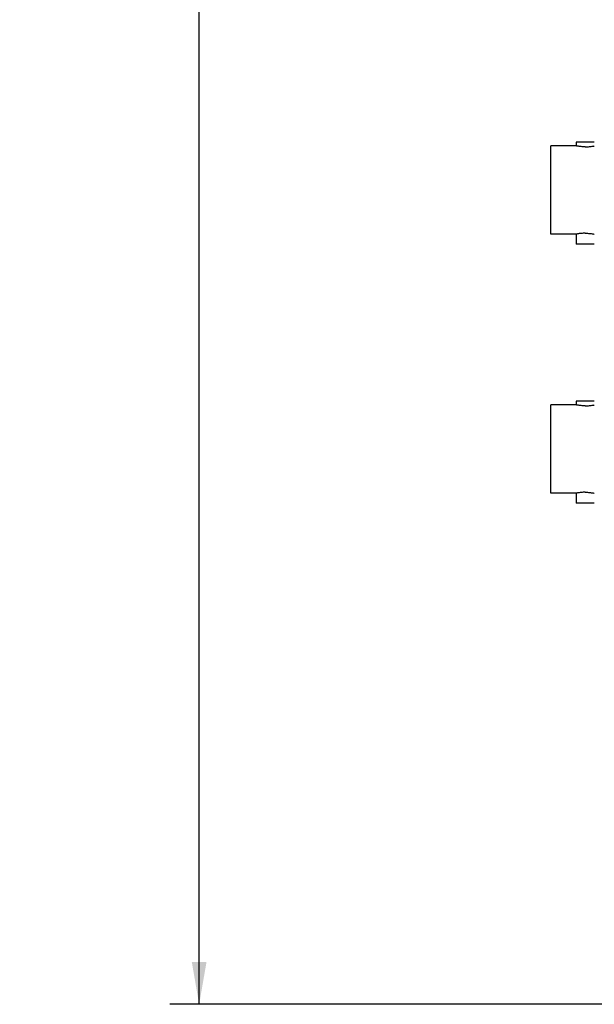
# Model space of a CAD drawing. Header units: inches. Extents: x 0 to 34, y 0 to 22.
# Tile 99 of 111: x 20.9 to 23.3, y 7.9 to 12.1. Entities that reach past the tile are written whole.
import ezdxf

# ---------------------------------------------------------------- set-up
doc = ezdxf.new("R2010")
doc.units = ezdxf.units.IN
doc.header["$LTSCALE"] = 1.87
doc.header["$MEASUREMENT"] = 0
doc.layers.get('0').update_dxf_attribs({"linetype": 'CONTINUOUS'})
doc.layers.add('DIMENSIONS', color=7, linetype='CONTINUOUS')
doc.styles.get("Standard").update_dxf_attribs({"font": 'txt', "width": 0.8})
doc.dimstyles.new('DIMSTYLE_1', dxfattribs={"dimtxt": 0.125, "dimasz": 0.18, "dimexe": 0.18, "dimexo": 0.0625, "dimgap": 0.09, "dimtad": 0, "dimtih": 1, "dimtoh": 1, "dimdec": 3, "dimzin": 4, "dimdsep": 46, "dimtxsty": 'STANDARD', "dimblk": '_FILLED', "dimblk1": '_FILLED', "dimblk2": '_FILLED', "dimcen": 0.09, "dimadec": 0, "dimazin": 0, "dimtp": 0.001, "dimtm": 0.001, "dimtfac": 1, "dimtdec": 3, "dimtofl": 0, "dimtmove": 0, "dimatfit": 3, "dimldrblk": '_FILLED', "dimfxl": 1, "dimtolj": 1, "dimtzin": 4, "dimarcsym": 0})

# ---------------------------------------------------------------- blocks, each defined once
blk = doc.blocks.new('_FILLED')
at = {"color": 0, "linetype": 'BYBLOCK'}
blk.add_solid([(0, 0), (-1, 0.174), (-1, -0.174)], dxfattribs=at)
blk = doc.blocks.new('*D20')
at = {"layer": 'DIMENSIONS', "color": 2, "linetype": 'CONTINUOUS'}
for p, q in [((23.877, 19.5385), (21.5422, 19.5385)), ((21.6672, 19.5385), (21.6672, 14.1833)), ((21.6672, 7.9485), (21.6672, 13.9333)), ((23.877, 7.9485), (21.5422, 7.9485))]:
    blk.add_line(p, q, dxfattribs=at)
at = {"layer": 'DIMENSIONS', "color": 2, "linetype": 'CONTINUOUS', "xscale": 0.18, "yscale": 0.18, "zscale": 0.18}
for p, rotation in [((21.6672, 19.5385), 90), ((21.6672, 7.9485), 270)]:
    blk.add_blockref('_FILLED', p, dxfattribs=dict(at, rotation=rotation))
at = {"layer": 'DIMENSIONS', "color": 2, "linetype": 'CONTINUOUS', "width": 0.8}
for s, p in [('11.590', (20.9047, 13.9958)), ('[', (21.6297, 13.9958)), ('294.39', (21.7297, 13.9958)), (']', (22.3297, 13.9958))]:
    blk.add_text(s, height=0.125, dxfattribs=at).set_placement(p)

msp = doc.modelspace()

# ---------------------------------------------------------------- linework, layer by layer
at = {"color": 7, "linetype": 'CONTINUOUS'}
for p, q in [((23.2691, 11.594), (23.1616, 11.594)), ((23.1616, 11.219), (23.1616, 11.594)), ((23.3461, 11.6098), (23.2691, 11.6098)), ((23.2691, 11.6098), (23.2691, 11.594)), ((23.2691, 11.219), (23.1616, 11.219)), ((23.2691, 11.2191), (23.2691, 11.1773)), ((23.3461, 11.1773), (23.2691, 11.1773)), ((23.3461, 10.5098), (23.2691, 10.5098)), ((23.2691, 10.5098), (23.2691, 10.494)), ((23.2691, 10.494), (23.1616, 10.494)), ((23.1616, 10.119), (23.1616, 10.494)), ((23.2691, 10.1191), (23.2691, 10.0773)), ((23.2691, 10.119), (23.1616, 10.119)), ((23.3461, 10.0773), (23.2691, 10.0773))]:
    msp.add_line(p, q, dxfattribs=at)
for points, knots in [([(23.3076, 11.59), (23.3046, 11.59), (23.2986, 11.5902), (23.2901, 11.5908), (23.2827, 11.5917), (23.2762, 11.5927), (23.273, 11.5932), (23.2694, 11.594), (23.2694, 11.594)], [0, 0, 0, 0, 0.237549, 0.464616, 0.664888, 0.827622, 0.941018, 1, 1, 1, 1]), ([(23.3076, 11.59), (23.3107, 11.59), (23.3166, 11.5902), (23.3252, 11.5908), (23.3325, 11.5917), (23.339, 11.5927), (23.3423, 11.5932), (23.3458, 11.594), (23.3458, 11.594)], [0, 0, 0, 0, 0.237549, 0.464616, 0.664888, 0.827622, 0.941018, 1, 1, 1, 1]), ([(23.3076, 11.223), (23.3046, 11.223), (23.2986, 11.2229), (23.2901, 11.2222), (23.2827, 11.2214), (23.2762, 11.2204), (23.273, 11.2198), (23.2694, 11.2191), (23.2694, 11.2191)], [0, 0, 0, 0, 0.237311, 0.46457, 0.664765, 0.827708, 0.941024, 1, 1, 1, 1]), ([(23.3076, 11.223), (23.3107, 11.223), (23.3166, 11.2229), (23.3252, 11.2222), (23.3325, 11.2214), (23.339, 11.2204), (23.3423, 11.2198), (23.3458, 11.2191), (23.3458, 11.2191)], [0, 0, 0, 0, 0.237311, 0.46457, 0.664765, 0.827708, 0.941024, 1, 1, 1, 1]), ([(23.3076, 10.49), (23.3046, 10.49), (23.2986, 10.4902), (23.2901, 10.4908), (23.2827, 10.4917), (23.2762, 10.4927), (23.273, 10.4932), (23.2694, 10.494), (23.2694, 10.494)], [0, 0, 0, 0, 0.237549, 0.464616, 0.664888, 0.827622, 0.941018, 1, 1, 1, 1]), ([(23.3076, 10.49), (23.3107, 10.49), (23.3166, 10.4902), (23.3252, 10.4908), (23.3325, 10.4917), (23.339, 10.4927), (23.3423, 10.4932), (23.3458, 10.494), (23.3458, 10.494)], [0, 0, 0, 0, 0.237549, 0.464616, 0.664888, 0.827622, 0.941018, 1, 1, 1, 1]), ([(23.3076, 10.123), (23.3046, 10.123), (23.2986, 10.1229), (23.2901, 10.1222), (23.2827, 10.1214), (23.2762, 10.1204), (23.273, 10.1198), (23.2694, 10.1191), (23.2694, 10.1191)], [0, 0, 0, 0, 0.237311, 0.46457, 0.664765, 0.827708, 0.941024, 1, 1, 1, 1]), ([(23.3076, 10.123), (23.3107, 10.123), (23.3166, 10.1229), (23.3252, 10.1222), (23.3325, 10.1214), (23.339, 10.1204), (23.3423, 10.1198), (23.3458, 10.1191), (23.3458, 10.1191)], [0, 0, 0, 0, 0.237311, 0.46457, 0.664765, 0.827708, 0.941024, 1, 1, 1, 1])]:
    msp.add_open_spline(points, degree=3, knots=knots, dxfattribs=at)

# ---------------------------------------------------------------- dimensions: what is measured, and where the dimension line sits
at = {"layer": 'DIMENSIONS', "color": 2, "linetype": 'CONTINUOUS'}
dim = msp.add_linear_dim(base=(21.6672, 7.9485), p1=(23.877, 19.5385), p2=(23.877, 7.9485), angle=270, dimstyle='DIMSTYLE_1', dxfattribs=at)
dim.commit()
dim.dimension.update_dxf_attribs({"geometry": '*D20', "text_midpoint": (21.6672, 14.0583), "dimtype": 160})

doc.saveas('drawing.dxf')
